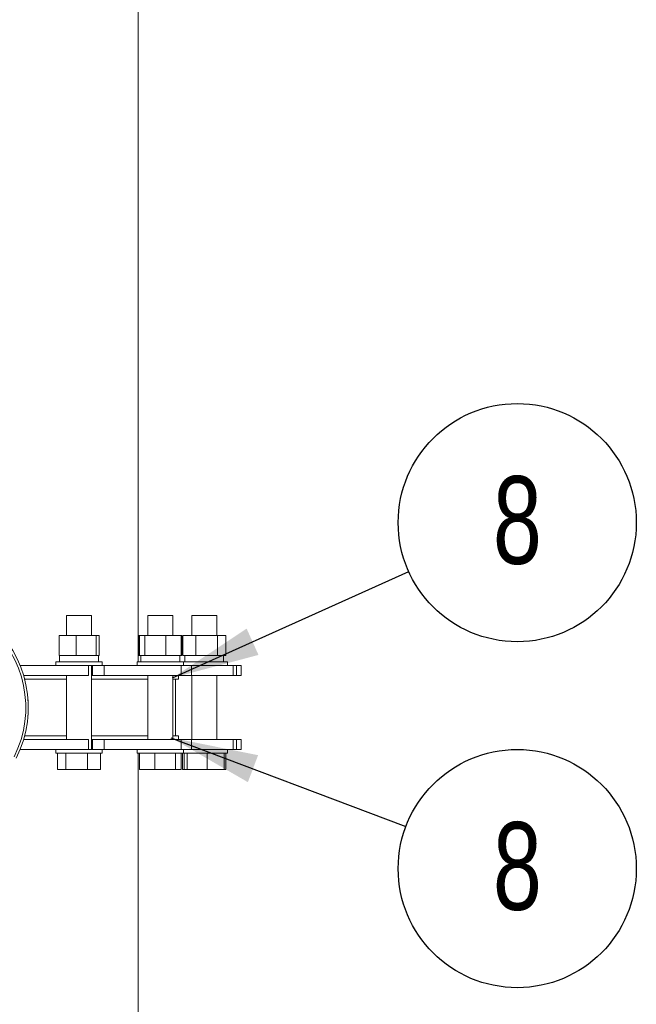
# Model space of a CAD drawing. Header units: millimetres. Extents: x 195 to 7681, y 65 to 5395.
# Tile 77 of 80: x 5850 to 6170, y 2224 to 2735. Entities that reach past the tile are written whole.
import ezdxf

# ---------------------------------------------------------------- set-up
doc = ezdxf.new("R2010")
doc.units = ezdxf.units.MM
doc.layers.add('COTAS', color=1, linetype='Continuous')
doc.styles.add('SLDTEXTSTYLE3', font='TXT', dxfattribs={"width": 0.75})
doc.dimstyles.new('SLDDIMSTYLE1', dxfattribs={"dimtxt": 0.18, "dimasz": 45.5, "dimexe": 0, "dimexo": 0.0625, "dimgap": 0, "dimtad": 0, "dimtih": 1, "dimtoh": 1, "dimdec": 0, "dimrnd": 1e-09, "dimzin": 0, "dimdsep": 46, "dimtxsty": 'Standard', "dimsah": 1, "dimcen": 0.09, "dimadec": 0, "dimazin": 0, "dimtfac": 45.5, "dimtdec": 0, "dimtofl": 0, "dimtmove": 0, "dimatfit": 3, "dimfxl": 1, "dimfrac": 2, "dimtolj": 1, "dimtzin": 0, "dimarcsym": 0})

# ---------------------------------------------------------------- blocks, each defined once
blk = doc.blocks.new('SW_NOTE_0_40')
at = {"layer": 'COTAS', "color": 0, "ltscale": 13}
blk.add_circle((56.34, 25.35), 61.78, dxfattribs=at)
at = {"layer": 'COTAS', "color": 0, "ltscale": 13, "insert": (56.41, 49.47), "char_height": 45.5, "attachment_point": 2, "style": 'SLDTEXTSTYLE3'}
blk.add_mtext('8', dxfattribs=at)
blk = doc.blocks.new('SW_NOTE_0_41')
at = {"layer": 'COTAS', "color": 0, "ltscale": 13}
blk.add_circle((57.79, -21.84), 61.78, dxfattribs=at)
at = {"layer": 'COTAS', "color": 0, "ltscale": 13, "insert": (57.86, 2.27), "char_height": 45.5, "attachment_point": 2, "style": 'SLDTEXTSTYLE3'}
blk.add_mtext('8', dxfattribs=at)

msp = doc.modelspace()

# ---------------------------------------------------------------- linework, layer by layer
at = {"color": 7, "linetype": 'Continuous', "lineweight": 18, "ltscale": 13}
for p, q in [((5911.6, 2402.09), (5911.6, 2978.19)), ((5874.4, 2426.14), (5874.4, 2415.74)), ((5874.4, 2426.14), (5887.4, 2426.14)), ((5887.4, 2415.74), (5887.4, 2426.14)), ((5916.54, 2426.14), (5916.54, 2415.74)), ((5916.54, 2426.14), (5929.54, 2426.14)), ((5929.54, 2415.74), (5929.54, 2426.14)), ((5939.35, 2426.14), (5939.35, 2415.74)), ((5939.35, 2426.14), (5952.35, 2426.14)), ((5952.35, 2415.74), (5952.35, 2426.14)), ((5870.5, 2415.74), (5870.5, 2405.34)), ((5870.5, 2415.74), (5879.43, 2415.74)), ((5879.43, 2415.74), (5879.43, 2405.34)), ((5879.43, 2415.74), (5889.83, 2415.74)), ((5889.83, 2415.74), (5889.83, 2405.34)), ((5889.83, 2415.74), (5891.3, 2415.74)), ((5891.3, 2415.74), (5891.3, 2405.34)), ((5911.88, 2415.74), (5911.88, 2405.34)), ((5911.88, 2415.74), (5912.17, 2415.74)), ((5912.17, 2415.74), (5912.17, 2405.34)), ((5912.17, 2415.74), (5915.08, 2415.74)), ((5915.08, 2415.74), (5915.08, 2405.34)), ((5915.08, 2415.74), (5925.96, 2415.74)), ((5925.96, 2415.74), (5925.96, 2405.34)), ((5925.96, 2415.74), (5933.92, 2415.74)), ((5933.92, 2415.74), (5934.2, 2415.74)), ((5933.92, 2415.74), (5933.92, 2405.34)), ((5934.2, 2415.74), (5934.2, 2405.34)), ((5934.69, 2415.74), (5934.69, 2405.34)), ((5934.69, 2415.74), (5941.54, 2415.74)), ((5941.54, 2415.74), (5941.54, 2405.34)), ((5941.54, 2415.74), (5952.7, 2415.74)), ((5952.7, 2415.74), (5952.7, 2405.34)), ((5952.7, 2415.74), (5957.01, 2415.74)), ((5957.01, 2415.74), (5957.01, 2405.34)), ((5868.87, 2402.09), (5868.87, 2400.14)), ((5868.87, 2402.09), (5869.79, 2402.09)), ((5869.79, 2402.09), (5892.92, 2402.09)), ((5870.5, 2405.34), (5872.95, 2405.34)), ((5870.82, 2405.34), (5870.82, 2402.09)), ((5872.95, 2405.34), (5876.98, 2405.34)), ((5876.98, 2405.34), (5879.43, 2405.34)), ((5879.43, 2405.34), (5882.28, 2405.34)), ((5882.28, 2405.34), (5886.97, 2405.34)), ((5886.97, 2405.34), (5889.83, 2405.34)), ((5889.83, 2405.34), (5890.23, 2405.34)), ((5890.23, 2405.34), (5890.97, 2405.34)), ((5890.97, 2402.09), (5890.97, 2405.34)), ((5890.97, 2405.34), (5891.3, 2405.34)), ((5892.92, 2400.14), (5892.92, 2402.09)), ((5911.02, 2402.09), (5911.02, 2400.14)), ((5911.02, 2402.09), (5914.54, 2402.09)), ((5911.88, 2405.34), (5912.17, 2405.34)), ((5912.17, 2405.34), (5912.97, 2405.34)), ((5912.97, 2405.34), (5912.97, 2402.09)), ((5912.97, 2405.34), (5914.28, 2405.34)), ((5914.28, 2405.34), (5915.08, 2405.34)), ((5914.54, 2402.09), (5935.07, 2402.09)), ((5915.08, 2405.34), (5918.07, 2405.34)), ((5918.07, 2405.34), (5922.97, 2405.34)), ((5922.97, 2405.34), (5925.96, 2405.34)), ((5925.96, 2405.34), (5928.14, 2405.34)), ((5928.14, 2405.34), (5931.73, 2405.34)), ((5931.73, 2405.34), (5933.92, 2405.34)), ((5933.12, 2402.09), (5933.12, 2405.34)), ((5933.92, 2405.34), (5934.2, 2405.34)), ((5934.69, 2405.34), (5936.57, 2405.34)), ((5935.07, 2400.14), (5935.07, 2402.09)), ((5935.07, 2402.09), (5941.25, 2402.09)), ((5935.77, 2405.34), (5935.77, 2402.09)), ((5936.57, 2405.34), (5939.66, 2405.34)), ((5939.66, 2405.34), (5941.54, 2405.34)), ((5941.25, 2402.09), (5957.87, 2402.09)), ((5941.54, 2405.34), (5944.61, 2405.34)), ((5944.61, 2405.34), (5949.64, 2405.34)), ((5949.64, 2405.34), (5952.7, 2405.34)), ((5952.7, 2405.34), (5953.89, 2405.34)), ((5953.89, 2405.34), (5955.83, 2405.34)), ((5955.83, 2405.34), (5957.01, 2405.34)), ((5955.92, 2402.09), (5955.92, 2405.34)), ((5957.87, 2400.14), (5957.87, 2402.09)), ((5885.83, 2400.14), (5850.33, 2400.14)), ((5885.83, 2400.14), (5891.06, 2400.14)), ((5885.83, 2400.14), (5885.83, 2394.94)), ((5887.4, 2356.59), (5887.4, 2400.14)), ((5887.86, 2400.14), (5887.86, 2394.94)), ((5891.06, 2400.14), (5893.94, 2400.14)), ((5893.94, 2400.14), (5893.94, 2394.94)), ((5933.79, 2400.14), (5893.94, 2400.14)), ((5933.79, 2400.14), (5934.89, 2400.14)), ((5933.79, 2400.14), (5933.79, 2394.94)), ((5934.89, 2400.14), (5939.2, 2400.14)), ((5939.2, 2400.14), (5939.2, 2394.94)), ((5960.77, 2400.14), (5939.2, 2400.14)), ((5960.77, 2400.14), (5960.77, 2394.94)), ((5960.77, 2400.14), (5962.67, 2400.14)), ((5962.67, 2400.14), (5962.67, 2394.94)), ((5965.03, 2400.14), (5962.67, 2400.14)), ((5965.03, 2394.94), (5965.03, 2400.14)), ((5885.83, 2394.94), (5852.14, 2394.94)), ((5874.4, 2392.99), (5852.68, 2392.99)), ((5874.4, 2394.94), (5874.4, 2361.79)), ((5887.4, 2394.94), (5887.86, 2394.94)), ((5916.54, 2392.99), (5887.4, 2392.99)), ((5887.86, 2394.94), (5893.94, 2394.94)), ((5933.79, 2394.94), (5893.94, 2394.94)), ((5916.54, 2394.94), (5916.54, 2361.79)), ((5929.54, 2361.79), (5929.54, 2394.94)), ((5932.53, 2392.99), (5929.54, 2392.99)), ((5930.91, 2392.99), (5930.91, 2363.74)), ((5932.53, 2392.99), (5932.53, 2394.94)), ((5933.79, 2394.94), (5939.2, 2394.94)), ((5960.77, 2394.94), (5939.2, 2394.94)), ((5939.35, 2394.94), (5939.35, 2361.79)), ((5952.35, 2361.79), (5952.35, 2394.94)), ((5960.77, 2394.94), (5962.67, 2394.94)), ((5965.03, 2394.94), (5962.67, 2394.94)), ((5854.4, 2382.26), (5854.53, 2382.26)), ((5854.53, 2382.26), (5854.53, 2374.46)), ((5854.53, 2374.46), (5854.4, 2374.46)), ((5852.14, 2361.79), (5885.83, 2361.79)), ((5874.4, 2363.74), (5852.68, 2363.74)), ((5885.83, 2356.59), (5885.83, 2361.79)), ((5916.54, 2363.74), (5887.4, 2363.74)), ((5887.86, 2361.79), (5887.4, 2361.79)), ((5887.86, 2356.59), (5887.86, 2361.79)), ((5893.94, 2361.79), (5887.86, 2361.79)), ((5893.94, 2356.59), (5893.94, 2361.79)), ((5893.94, 2361.79), (5933.79, 2361.79)), ((5932.53, 2363.74), (5929.54, 2363.74)), ((5932.53, 2361.79), (5932.53, 2363.74)), ((5933.79, 2356.59), (5933.79, 2361.79)), ((5939.2, 2361.79), (5933.79, 2361.79)), ((5939.2, 2356.59), (5939.2, 2361.79)), ((5939.2, 2361.79), (5960.77, 2361.79)), ((5960.77, 2356.59), (5960.77, 2361.79)), ((5962.67, 2361.79), (5960.77, 2361.79)), ((5962.67, 2356.59), (5962.67, 2361.79)), ((5962.67, 2361.79), (5965.03, 2361.79)), ((5965.03, 2356.59), (5965.03, 2361.79)), ((5850.33, 2356.59), (5885.83, 2356.59)), ((5868.87, 2356.59), (5868.87, 2354.64)), ((5869.79, 2354.64), (5868.87, 2354.64)), ((5869.74, 2354.64), (5869.74, 2346.19)), ((5892.92, 2354.64), (5869.79, 2354.64)), ((5874.04, 2354.64), (5874.04, 2346.19)), ((5885.21, 2354.64), (5885.21, 2346.19)), ((5891.06, 2356.59), (5885.83, 2356.59)), ((5893.94, 2356.59), (5891.06, 2356.59)), ((5892.06, 2354.64), (5892.06, 2346.19)), ((5892.92, 2354.64), (5892.92, 2356.59)), ((5893.94, 2356.59), (5933.79, 2356.59)), ((5911.02, 2356.59), (5911.02, 2354.64)), ((5914.54, 2354.64), (5911.02, 2354.64)), ((5911.6, 2038.74), (5911.6, 2354.64)), ((5912.17, 2354.64), (5912.17, 2346.19)), ((5935.07, 2354.64), (5914.54, 2354.64)), ((5920.13, 2354.64), (5920.13, 2346.19)), ((5931, 2354.64), (5931, 2346.19)), ((5934.89, 2356.59), (5933.79, 2356.59)), ((5933.92, 2354.64), (5933.92, 2346.19)), ((5934.59, 2354.64), (5934.59, 2346.19)), ((5939.2, 2356.59), (5934.89, 2356.59)), ((5935.07, 2354.64), (5935.07, 2356.59)), ((5941.25, 2354.64), (5935.07, 2354.64)), ((5935.45, 2354.64), (5935.45, 2346.19)), ((5936.92, 2354.64), (5936.92, 2346.19)), ((5939.2, 2356.59), (5960.77, 2356.59)), ((5957.87, 2354.64), (5941.25, 2354.64)), ((5947.32, 2354.64), (5947.32, 2346.19)), ((5956.25, 2354.64), (5956.25, 2346.19)), ((5957.11, 2354.64), (5957.11, 2346.19)), ((5957.87, 2354.64), (5957.87, 2356.59)), ((5962.67, 2356.59), (5960.77, 2356.59)), ((5962.67, 2356.59), (5965.03, 2356.59)), ((5874.04, 2346.19), (5869.74, 2346.19)), ((5885.21, 2346.19), (5874.04, 2346.19)), ((5892.06, 2346.19), (5885.21, 2346.19)), ((5920.13, 2346.19), (5912.17, 2346.19)), ((5931, 2346.19), (5920.13, 2346.19)), ((5933.92, 2346.19), (5931, 2346.19)), ((5935.45, 2346.19), (5934.59, 2346.19)), ((5936.92, 2346.19), (5935.45, 2346.19)), ((5947.32, 2346.19), (5936.92, 2346.19)), ((5956.25, 2346.19), (5947.32, 2346.19)), ((5957.11, 2346.19), (5956.25, 2346.19))]:
    msp.add_line(p, q, dxfattribs=at)
at = {"color": 7, "linetype": 'Continuous', "lineweight": 18, "ltscale": 169}
for radius in [58.5, 57.2]:
    msp.add_arc((5796.03, 2378.36), radius, 333.3723, 126.0319, dxfattribs=at)

# ---------------------------------------------------------------- block references
at = {"layer": 'COTAS', "ltscale": 13}
for name, p in [('SW_NOTE_0_40', (6051.94, 2448.91)), ('SW_NOTE_0_41', (6050.49, 2316.63))]:
    msp.add_blockref(name, p, dxfattribs=at)

# ---------------------------------------------------------------- leaders
for points in [[(5929.43, 2393.79), (6051.94, 2448.91)], [(5928.58, 2362.71), (6050.49, 2316.63)]]:
    msp.add_leader(points, dimstyle='SLDDIMSTYLE1', dxfattribs=at)

doc.saveas('drawing.dxf')
